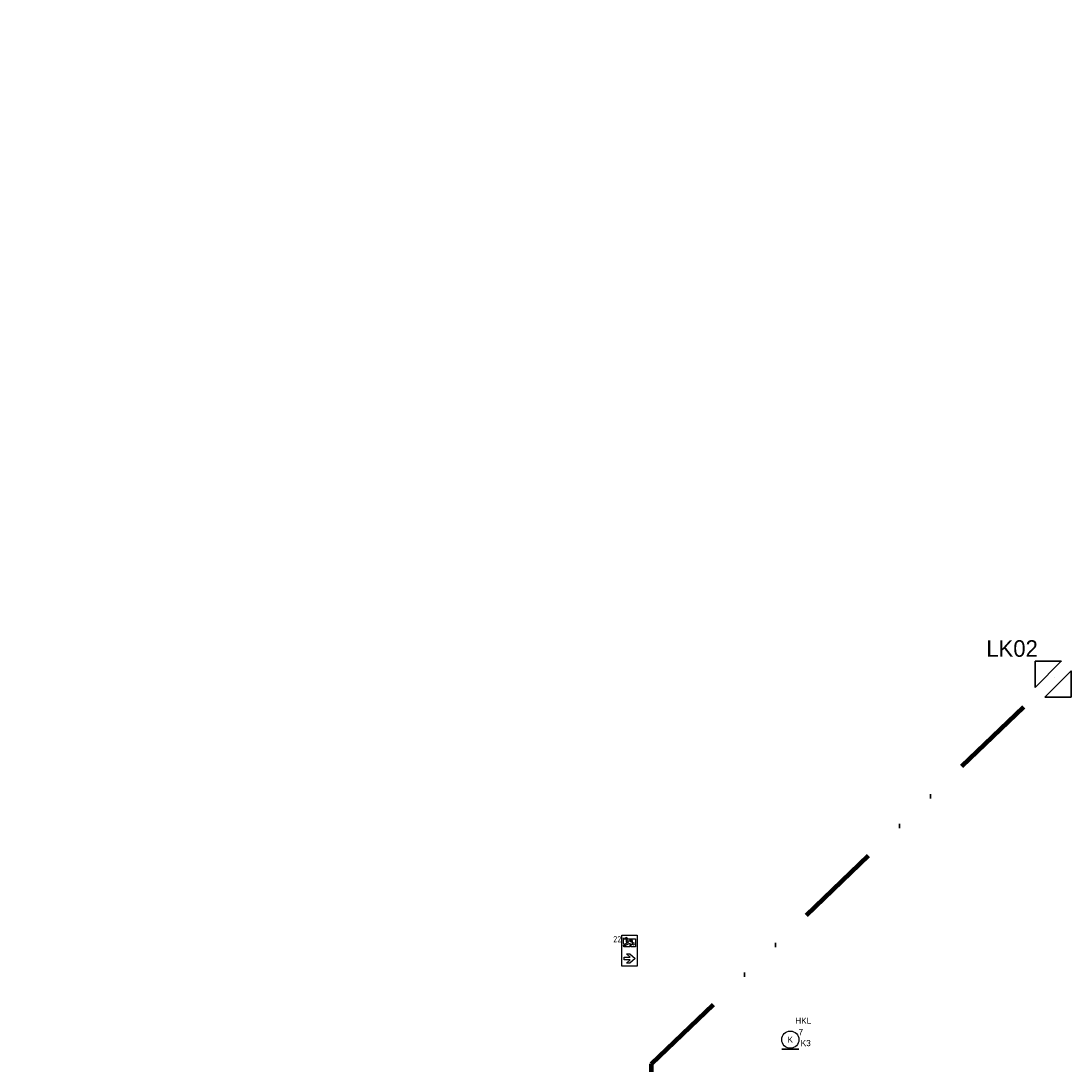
# Model space of a CAD drawing. Header units: millimetres. Extents: x 10025 to 65580, y 1584 to 36147.
# Tile 4 of 6: x 25295 to 40565, y 20585 to 35764. Entities that reach past the tile are written whole.
import ezdxf
from ezdxf.enums import TextEntityAlignment as Align

# ---------------------------------------------------------------- set-up
doc = ezdxf.new("R2010")
doc.units = ezdxf.units.MM
doc.header["$LTSCALE"] = 100
doc.linetypes.add('DIVIDE', pattern=[1.25, 0.5, -0.25, 0, -0.25, 0, -0.25])
doc.layers.add('EL6311--', color=3, linetype='Continuous')
doc.layers.add('EL6350--', color=3, linetype='Continuous')
doc.styles.add('BURO-018', font='BUROFONT.shx', dxfattribs={"height": 90})
doc.styles.add('STABICAD-018', font='ISOCP.SHX', dxfattribs={"height": 1.8})

# ---------------------------------------------------------------- blocks, each defined once
blk = doc.blocks.new('1115C2IN')
at = {"color": 0, "linetype": 'Continuous'}
for p, q in [((-4.49, 5.49), (4.49, 5.49)), ((-4.49, 1), (-4.49, 5.49)), ((-4.49, 5.49), (4.49, 5.49)), ((-4.49, 1), (-4.49, 5.49)), ((4.49, 5.49), (4.49, 1)), ((4.49, 5.49), (4.49, 1)), ((4.49, 1), (-4.49, 1)), ((4.49, 1), (-4.49, 1))]:
    blk.add_line(p, q, dxfattribs=at)
blk.add_lwpolyline([(-0.92, 3.1), (-2.28, 1.64), (-3.64, 3.1), (-3.64, 4.12), (-2.67, 3.09), (-2.67, 4.81), (-1.89, 4.81), (-1.89, 3.09), (-0.92, 4.12), (-0.92, 3.1)], dxfattribs=at)
for points, knots in [([(3.01, 2.47), (2.98, 2.41), (2.82, 2.4), (2.82, 2.4), (2.82, 2.4), (2.07, 2.4), (2.07, 2.4), (1.95, 2.4), (1.89, 2.45), (1.89, 2.45), (1.89, 2.45), (1.5, 2.9), (1.5, 2.9), (1.5, 2.9), (1.17, 2.9), (1.17, 2.9), (1.17, 2.9), (1.17, 1.47), (1.17, 1.47), (1.17, 1.47), (3.47, 1.47), (3.47, 1.47), (3.47, 1.47), (3.47, 3.83), (3.47, 3.83), (3.59, 3.84), (3.84, 3.92), (3.89, 4.24), (3.89, 4.24), (3.9, 4.31), (3.9, 4.31), (3.9, 4.31), (3.47, 4.31), (3.47, 4.31), (3.47, 4.31), (3.47, 4.76), (3.47, 4.76), (3.47, 4.76), (3.73, 5.02), (3.73, 5.02), (3.73, 5.02), (2.13, 5.02), (2.13, 5.02), (2.13, 5.02), (1.96, 4.86), (1.96, 4.86), (1.96, 4.86), (1.85, 4.74), (1.79, 4.73), (1.79, 4.73), (1.46, 4.73), (1.46, 4.73), (1.46, 4.73), (1.75, 5.02), (1.75, 5.02), (1.75, 5.02), (1.43, 5.02), (1.43, 5.02), (1.43, 5.02), (1.17, 4.76), (1.17, 4.76), (1.17, 4.76), (1.17, 3.18), (1.17, 3.18), (1.34, 3.18), (1.67, 3.18), (1.67, 3.18), (1.67, 3.17), (1.93, 2.88), (1.93, 2.88), (1.93, 2.88), (2.1, 3.17), (2.12, 3.23), (2.14, 3.3), (2.13, 3.37), (2.13, 3.37), (2.13, 3.37), (1.45, 4.67), (1.45, 4.67), (1.45, 4.67), (1.79, 4.67), (1.79, 4.67), (1.84, 4.66), (1.92, 4.54), (1.92, 4.54), (1.92, 4.54), (2.46, 3.54), (2.46, 3.54), (2.46, 3.54), (2.5, 3.81), (2.5, 4.02), (2.5, 4.22), (2.68, 4.25), (2.68, 4.25), (2.68, 4.25), (3.82, 4.25), (3.82, 4.25), (3.78, 3.9), (3.47, 3.9), (3.47, 3.9), (3.47, 3.9), (2.85, 3.9), (2.85, 3.9), (2.85, 3.9), (2.8, 3.52), (2.8, 3.4), (2.8, 3.29), (2.76, 3.16), (2.76, 3.16), (2.76, 3.16), (2.52, 2.68), (2.52, 2.68), (2.52, 2.68), (2.82, 2.68), (2.82, 2.68), (2.82, 2.68), (3.05, 3.07), (3.05, 3.07), (3.05, 3.07), (3.08, 3.15), (3.23, 3.11), (3.37, 3.08), (3.3, 2.94), (3.3, 2.94), (3.3, 2.94), (3.06, 2.53), (3.01, 2.47)], [0, 0, 0, 0, 1, 1, 1, 2, 2, 2, 3, 3, 3, 4, 4, 4, 5, 5, 5, 6, 6, 6, 7, 7, 7, 8, 8, 8, 9, 9, 9, 10, 10, 10, 11, 11, 11, 12, 12, 12, 13, 13, 13, 14, 14, 14, 15, 15, 15, 16, 16, 16, 17, 17, 17, 18, 18, 18, 19, 19, 19, 20, 20, 20, 21, 21, 21, 22, 22, 22, 23, 23, 23, 24, 24, 24, 25, 25, 25, 26, 26, 26, 27, 27, 27, 28, 28, 28, 29, 29, 29, 30, 30, 30, 31, 31, 31, 32, 32, 32, 33, 33, 33, 34, 34, 34, 35, 35, 35, 36, 36, 36, 37, 37, 37, 38, 38, 38, 39, 39, 39, 40, 40, 40, 41, 41, 41, 42, 42, 42, 42]), ([(2, 1.78), (1.85, 1.78), (1.72, 1.91), (1.72, 2.07), (1.72, 2.22), (1.85, 2.35), (2, 2.35), (2.16, 2.35), (2.28, 2.22), (2.28, 2.07), (2.28, 1.91), (2.16, 1.78), (2, 1.78)], [0, 0, 0, 0, 1, 1, 1, 2, 2, 2, 3, 3, 3, 4, 4, 4, 4])]:
    blk.add_open_spline(points, degree=3, knots=knots, dxfattribs=at)
at = {"color": 0, "linetype": 'Continuous', "style": 'STABICAD-018'}
for tag, p in [('PANEL', (0.07, 14.79)), ('CIRCUIT', (0.07, 11.79)), ('SUBCIRCUIT', (4.57, 11.79)), ('LIGHTFIXTURECODE', (0.07, 7.62))]:
    blk.add_attdef(tag, text='', height=1.8, dxfattribs=at).set_placement(p, align=Align.MIDDLE)
blk = doc.blocks.new('E00172')
at = {"color": 0, "linetype": 'Continuous', "const_width": 0.5}
blk.add_lwpolyline([(-2.5, 0.75), (2.5, 0.75)], dxfattribs=at)
at = {"color": 0, "linetype": 'Continuous'}
blk.add_circle((0, 3.5), 2.5, dxfattribs=at)
at = {"color": 0, "linetype": 'Continuous', "style": 'BURO-018'}
for tag, p in [('PANEL', (0, 11.5)), ('CIRCUIT', (0, 8.5)), ('SUBCIRCUIT', (4.5, 8.5)), ('LIGHTFIXTURECODE', (0, 3.5)), ('SWITCHCODE', (4.5, 2.5))]:
    blk.add_attdef(tag, text='', height=1.8, dxfattribs=at).set_placement(p, align=Align.MIDDLE)

msp = doc.modelspace()

# ---------------------------------------------------------------- linework, layer by layer
at = {"layer": 'EL6311--', "color": 7, "linetype": 'DIVIDE', "lineweight": 100, "ltscale": 25}
msp.add_lwpolyline([(11889, 34761), (10886, 35764), (11889, 34761), (11889, 19661), (12044, 19661), (12044, 11986), (16514, 11986), (16514, 10558), (16524, 10548), (34464, 10548), (34464, 16547), (34464, 20601), (40492, 26383)], dxfattribs=at)
at = {"layer": 'EL6311--', "color": 7, "lineweight": 30}
for points in [[(40044, 26076), (40423, 26456), (40044, 26456), (40044, 26076)], [(40186, 25935), (40565, 26314), (40565, 25935), (40186, 25935)]]:
    msp.add_lwpolyline(points, dxfattribs=at)

# ---------------------------------------------------------------- block references
at = {"layer": 'EL6311--', "color": 200, "linetype": 'Continuous'}
ref = msp.add_blockref('E00172', (36482, 20779), dxfattribs=dict(at, xscale=50, yscale=50, zscale=50))
ref.add_attrib('CIRCUIT', '7', dxfattribs={"layer": '0', "color": 1, "linetype": 'Continuous', "height": 90, "style": 'BURO-018'}).set_placement((36635, 21063), align=Align.MIDDLE)
ref.add_attrib('LIGHTFIXTURECODE', 'K', dxfattribs={"layer": '0', "color": 1, "linetype": 'Continuous', "height": 90, "style": 'BURO-018'}).set_placement((36482, 20954), align=Align.MIDDLE)
ref.add_attrib('PANEL', 'HKL', dxfattribs={"layer": '0', "color": 1, "linetype": 'Continuous', "height": 90, "style": 'BURO-018'}).set_placement((36671, 21229), align=Align.MIDDLE)
ref.add_attrib('SWITCHCODE', 'K3', dxfattribs={"layer": '0', "color": 1, "linetype": 'Continuous', "height": 90, "style": 'BURO-018'}).set_placement((36707, 20904), align=Align.MIDDLE)
at = {"layer": 'EL6350--', "linetype": 'Continuous'}
ref = msp.add_blockref('1115C2IN', (34306, 22246), dxfattribs=dict(at, xscale=50, yscale=50, zscale=50, rotation=90))
ref.add_attrib('CIRCUIT', '22', dxfattribs={"layer": '0', "color": 1, "linetype": 'Continuous', "height": 90, "style": 'STABICAD-018'}).set_placement((33967, 22415), align=Align.MIDDLE)

# ---------------------------------------------------------------- texts
at = {"layer": 'EL6311--', "color": 7, "lineweight": 30, "insert": (39333, 26761), "char_height": 240, "attachment_point": 1, "style": 'BURO-018'}
msp.add_mtext_dynamic_manual_height_columns('LK02', width=1208.33, gutter_width=450, heights=[0], dxfattribs=at)

doc.saveas('drawing.dxf')
